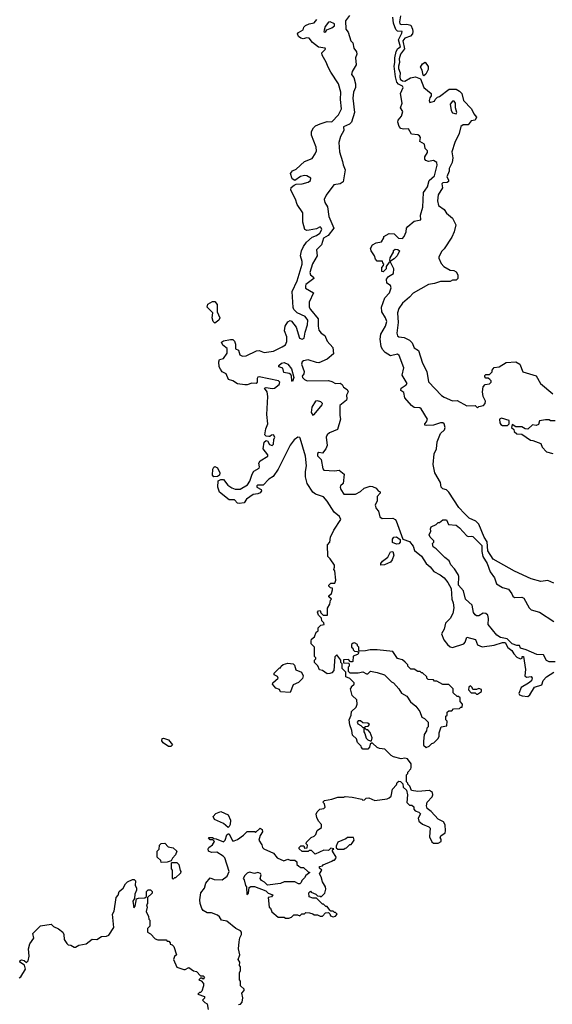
# Model space of a CAD drawing. Extents: x 1861455 to 2058065, y 200073 to 437907.
# Tile 209 of 256: x 1897449 to 1901911, y 309440 to 317693. Entities that reach past the tile are written whole.
import ezdxf

# ---------------------------------------------------------------- set-up
doc = ezdxf.new("R2010")
doc.units = 0

msp = doc.modelspace()

# ---------------------------------------------------------------- linework, layer by layer
at = {"layer": '0CON05XD'}
for points in [[(1899774.6, 315505.4), (1899814.4, 315645), (1899816.5, 315666.5), (1899801.4, 315715), (1899808.6, 315755), (1899826.4, 315793.6), (1899851.4, 315828.6), (1899900, 315870), (1899935, 315884.2), (1899963.3, 315905), (1899979.4, 315935), (1899975, 315948.8), (1899965, 315956), (1899935, 315940.6), (1899875, 315928.1), (1899855, 315926), (1899838.8, 315935), (1899820, 315995), (1899821.2, 316075), (1899773, 316143), (1899760.3, 316190.3), (1899721.2, 316265), (1899723.9, 316286.1), (1899747.5, 316305), (1899765.6, 316314.4), (1899815, 316318), (1899865, 316331.2), (1899886, 316345), (1899886.7, 316365), (1899855, 316384.3), (1899835, 316387.5), (1899800.9, 316379.1), (1899755, 316346.7), (1899730.8, 316360.8), (1899718.8, 316405), (1899734.1, 316425.9), (1899765, 316440), (1899835, 316504.3), (1899900.3, 316529.7), (1899925, 316568.8), (1899934.2, 316595), (1899931.4, 316625), (1899894, 316725), (1899893.1, 316756.9), (1899911.7, 316788.3), (1899927.7, 316802.3), (1899965, 316821.2), (1900025, 316839.2), (1900065, 316838), (1900119.2, 316895), (1900143.9, 316946.1), (1900138, 317025), (1900140.8, 317085), (1900120, 317155), (1900054.5, 317254.5), (1900032, 317295), (1900017.7, 317337.7), (1899982.5, 317395), (1899980, 317415), (1900010, 317445), (1900007.5, 317455), (1899951.7, 317461.7), (1899902.2, 317502.2), (1899875, 317538.8), (1899855, 317541.4), (1899825, 317534.2), (1899805, 317538.8), (1899785, 317552.5), (1899776.7, 317575), (1899785, 317586.7), (1899823, 317607), (1899829.3, 317630.7), (1899842.5, 317645), (1899875, 317660), (1899915, 317667.5), (1899937.5, 317695)], [(1900212.3, 317727.7), (1900177.5, 317685), (1900182.5, 317615), (1900200, 317590), (1900224.3, 317515), (1900240.7, 317500.7), (1900248.8, 317455), (1900270, 317425), (1900272.9, 317405), (1900262.7, 317375), (1900268.6, 317315), (1900235, 317260), (1900228.8, 317235), (1900248.5, 317208.5), (1900263.3, 317155), (1900261.1, 317125), (1900244.4, 317085), (1900240, 317035), (1900253.3, 316915), (1900230, 316835), (1900211.1, 316818.9), (1900162.5, 316795), (1900163.8, 316765), (1900137.5, 316715), (1900122, 316665), (1900128.6, 316585), (1900154.2, 316505), (1900157.7, 316477.7), (1900175.7, 316435), (1900160, 316335), (1900135, 316318.8), (1900080.7, 316309.3), (1900017.7, 316222.3), (1899998.8, 316185), (1900005, 316160), (1900027.5, 316125), (1900038.1, 316045), (1900079.4, 315945), (1900033.3, 315885), (1899995, 315862.9), (1899976.2, 315805), (1899936.2, 315765), (1899940.6, 315715), (1899902.7, 315647.3), (1899879.1, 315575), (1899885, 315553.8), (1899910, 315535), (1899912.5, 315525), (1899847.5, 315475), (1899843, 315463), (1899843.6, 315443.6), (1899910, 315405), (1899873.4, 315326.6), (1899874.6, 315284.6), (1899884.3, 315265), (1899950.8, 315185), (1899948.2, 315125), (1899955, 315090), (1899974.3, 315065), (1900004, 315045), (1900025, 314998.6), (1900072.9, 314945), (1900078.1, 314891.9), (1900025, 314847.1), (1899955, 314818.1), (1899935, 314819.4), (1899865, 314843.1), (1899826.2, 314835), (1899814.3, 314825), (1899810.6, 314805), (1899833.3, 314745), (1899830, 314725), (1899816.7, 314705), (1899818.8, 314695), (1899835, 314676.7), (1899856.4, 314666.4), (1900035, 314668), (1900065, 314661.2), (1900095, 314644), (1900135, 314646.4), (1900150.8, 314635), (1900162.2, 314612.2), (1900192.4, 314592.4), (1900199.6, 314575), (1900186.2, 314545), (1900191.1, 314515), (1900186.6, 314505), (1900131.3, 314458.7), (1900131.4, 314375), (1900137.5, 314345), (1900111.4, 314258.6), (1900045, 314230.4), (1900024.3, 314215), (1900017.5, 314195), (1900024, 314125), (1900014.3, 314095), (1899985, 314060.8), (1899955, 314065.7), (1899943, 314057), (1899945, 314038.8), (1899975, 314008), (1899988.5, 313928.5), (1899996.5, 313916.5), (1900085, 313912.1), (1900125, 313917.8), (1900166.8, 313885), (1900158.5, 313805), (1900136, 313785), (1900134, 313775), (1900139.2, 313755), (1900165.7, 313715.7), (1900263.2, 313716.8), (1900305, 313738.8), (1900335, 313765.8), (1900385, 313783.8), (1900405, 313781.2), (1900435, 313766.2), (1900453.6, 313743.6), (1900470, 313735), (1900470, 313725), (1900444.1, 313695.9), (1900445, 313660), (1900426.7, 313625), (1900436.4, 313596.4), (1900456, 313575), (1900466.7, 313525), (1900485, 313513.8), (1900575, 313516.2), (1900593.3, 313505), (1900603.9, 313493.9), (1900658.3, 313338.3), (1900715, 313320), (1900745, 313280), (1900757.5, 313245), (1900815, 313196), (1900855, 313134.3), (1900888, 313108), (1900918.3, 313068.3), (1900970.7, 313040.7), (1901004.3, 313015), (1901037.1, 312977.1), (1901063.8, 312925), (1901070.5, 312835), (1901081.4, 312805), (1901086.2, 312765), (1901078, 312715), (1901056, 312675), (1901016, 312635), (1901004, 312585), (1900982, 312545), (1901002.5, 312495), (1901032, 312455), (1901055, 312436.2), (1901075, 312430), (1901168.7, 312461.3), (1901180.8, 312475), (1901195, 312517.5), (1901267.3, 312497.3), (1901285, 312453.3), (1901325, 312435.8), (1901425, 312450.8), (1901495, 312473.8), (1901515, 312472.5), (1901540, 312430), (1901572.5, 312405), (1901587.9, 312377.9), (1901615, 312350.6), (1901645, 312336.2), (1901657.5, 312342.5), (1901657.5, 312355), (1901670, 312355), (1901685.4, 312245.4), (1901680.8, 312195), (1901695, 312181.2), (1901735, 312186.7), (1901743.3, 312175), (1901737.5, 312152.5), (1901712.5, 312132.5), (1901650, 312095), (1901631.2, 312045), (1901636.7, 312035), (1901660, 312025), (1901705, 312019.4), (1901724.2, 312035), (1901761, 312099), (1901822.6, 312117.4), (1901834.5, 312155), (1901862.2, 312185), (1901923.8, 312225)], [(1900005, 317588.8), (1900015, 317593.3), (1900022.7, 317607.3), (1900065, 317626.2), (1900085, 317642), (1900085, 317658.8), (1900050, 317675), (1900035, 317672.5), (1900008.8, 317635), (1899998.8, 317605), (1899996.7, 317595), (1900005, 317588.8)], [(1900649.3, 317580.7), (1900653.3, 317595), (1900615, 317598.2), (1900600.5, 317610.5), (1900582.1, 317665), (1900575, 317713.8)], [(1900638.1, 317725), (1900631.2, 317675), (1900635, 317657.5), (1900645, 317652.5), (1900692.5, 317655), (1900727.2, 317647.2), (1900741.2, 317615), (1900742.5, 317595), (1900738.6, 317575), (1900724.5, 317555), (1900675, 317537.1), (1900659.7, 317515), (1900672.3, 317447.7), (1900638.2, 317405), (1900627.3, 317365), (1900629.7, 317335), (1900622.4, 317305), (1900623.9, 317283.9), (1900637.9, 317247.9), (1900632.7, 317215), (1900637.1, 317195), (1900655, 317181.3), (1900675, 317178.2), (1900722.7, 317207.2), (1900765.4, 317215.4), (1900808.3, 317198.3), (1900835, 317123.8), (1900896.2, 317075), (1900896.7, 317055), (1900885, 317037.5), (1900880, 317015), (1900885, 317000), (1900925, 317010), (1900930, 317025), (1900950, 317045), (1900965, 317050), (1901048.3, 317111.7), (1901105, 317110), (1901135, 317093.3), (1901153.6, 317073.6), (1901166.7, 317015), (1901233.3, 316945), (1901253.3, 316905), (1901277.5, 316875), (1901265, 316850), (1901232.5, 316845), (1901205, 316813.3), (1901165, 316811.2), (1901145, 316798.8), (1901131.7, 316738.3), (1901093.9, 316663.9)], [(1901925, 312970), (1901875, 312992.5), (1901815, 312983.3), (1901735, 313006.2), (1901595, 313071.4), (1901415, 313171.3), (1901371, 313241), (1901365, 313315.8), (1901339.2, 313355), (1901294.4, 313465), (1901270.2, 313490.2), (1901215, 313515.6), (1901175, 313554.4), (1901128.9, 313605), (1901045, 313733.8), (1901025, 313752), (1900995, 313760.8), (1900981.1, 313775), (1900974, 313815), (1900927.1, 313895), (1900914.2, 313965), (1900920.5, 314055), (1900942, 314095), (1900946.7, 314155), (1900973.8, 314225), (1901008.8, 314255), (1901014, 314275), (1901006, 314305), (1900995, 314314), (1900975, 314315.6), (1900915, 314294.4), (1900855, 314290.8), (1900842.9, 314295), (1900842, 314305), (1900858.2, 314321.8), (1900865.6, 314345.6), (1900812.6, 314432.6), (1900800.9, 314440.9), (1900755, 314444.1), (1900730.6, 314460.6), (1900674.5, 314525), (1900667.3, 314567.3), (1900641.2, 314585), (1900644, 314605), (1900687.6, 314632.4), (1900694.4, 314645), (1900653.9, 314715), (1900666.1, 314775), (1900628.9, 314878.9), (1900615, 314889.4), (1900554.5, 314874.5), (1900510, 314905), (1900488.5, 314928.5), (1900476.2, 314955), (1900468.4, 315015), (1900473.9, 315056.1), (1900514.4, 315125), (1900523.5, 315165), (1900515, 315194), (1900484.3, 315245), (1900478.9, 315285), (1900508.6, 315361.4), (1900546.7, 315405), (1900562.5, 315445), (1900556.7, 315465), (1900523.8, 315485), (1900521.1, 315518.9), (1900539.2, 315540.8), (1900580, 315565), (1900582.5, 315605), (1900555, 315660), (1900545, 315660), (1900520, 315625), (1900520, 315605), (1900495, 315580), (1900481.7, 315581.7), (1900482.5, 315615), (1900498.3, 315631.7), (1900500, 315645), (1900490, 315655), (1900488.3, 315668.3), (1900445, 315670), (1900430, 315685), (1900422.5, 315715), (1900393.8, 315755), (1900388.8, 315775), (1900405, 315806), (1900435, 315822), (1900479.3, 315830.7), (1900500, 315865), (1900500, 315875), (1900545, 315902.5), (1900585, 315897.5), (1900623, 315863), (1900655, 315860), (1900670, 315875), (1900686.1, 315913.9), (1900690, 315945), (1900700.3, 315959.7), (1900755, 316004.4), (1900810, 316015), (1900808.2, 316055), (1900827.3, 316122.7), (1900832, 316245), (1900845, 316263.3), (1900865, 316291.2), (1900879.2, 316345), (1900924.3, 316385.7), (1900945.6, 316475), (1900942.9, 316495), (1900915, 316513.1), (1900875, 316505.3), (1900852.3, 316512.3), (1900843.9, 316525), (1900842, 316545), (1900865, 316579.2), (1900865.4, 316595), (1900844.7, 316614.7), (1900839.4, 316649.4), (1900801.7, 316671.7), (1900806, 316705), (1900799.6, 316719.6), (1900785, 316727.8), (1900732.9, 316732.9), (1900705, 316778.1), (1900665, 316775.3), (1900642.7, 316782.7), (1900627.8, 316797.8), (1900616.7, 316835), (1900620, 316850), (1900646.5, 316885), (1900657.7, 316925), (1900640.6, 316955), (1900652.2, 316995), (1900640, 317075), (1900662, 317125), (1900655.7, 317135), (1900622.1, 317152.1), (1900609.2, 317169.2), (1900596.1, 317215), (1900585.3, 317305), (1900593.1, 317335), (1900590.8, 317375), (1900603.2, 317426.8), (1900617.8, 317452.2), (1900639.5, 317465), (1900623.8, 317525), (1900649.3, 317580.7)], [(1900835, 317222.5), (1900828.3, 317228.3), (1900821.2, 317271.2), (1900808, 317295), (1900825, 317322.5), (1900845, 317337.5), (1900871.7, 317301.7), (1900872.5, 317275), (1900853, 317237), (1900835, 317222.5)], [(1901105, 316904), (1901111.2, 316915), (1901099.2, 316955), (1901101.4, 316995), (1901089.7, 317009.7), (1901075, 317010.8), (1901055.7, 316984.3), (1901063.5, 316933.5), (1901075, 316913.3), (1901105, 316904)], [(1901093.9, 316663.9), (1901070, 316585), (1901077.1, 316535), (1901073.1, 316496.9), (1901046.7, 316445), (1901046, 316424), (1901027.5, 316375), (1901041.7, 316351.7), (1901041.7, 316338.3), (1901031.7, 316328.3), (1900995, 316326), (1900985, 316317.5), (1900992.5, 316285), (1900955.8, 316225), (1900948, 316175), (1900956.7, 316135), (1901005, 316102.5), (1901025, 316072.5), (1901075, 316030), (1901102.5, 315975), (1901090, 315915), (1901068.3, 315871.7), (1901005, 315772.5), (1900986.4, 315753.6), (1900960, 315705), (1900960, 315695), (1900979.3, 315649.3), (1901002.5, 315625), (1901055, 315593.3), (1901085, 315592.5), (1901105, 315580), (1901120, 315555), (1901120, 315525), (1901105, 315510), (1901075, 315510), (1901055, 315500), (1900975, 315500), (1900925, 315481.2), (1900875, 315473.3), (1900745, 315402.5), (1900715, 315367.5), (1900655, 315316.7), (1900625, 315272.5), (1900614, 315235), (1900619.4, 315155), (1900610, 315065), (1900614.2, 315044.2), (1900625, 315033.8), (1900669.2, 315029.2), (1900716.1, 315006.1), (1900736.1, 314986.1), (1900753.6, 314943.6), (1900791.2, 314921.2), (1900824, 314815), (1900861.2, 314745), (1900875, 314657.5), (1900983.6, 314543.6), (1901005, 314530), (1901075, 314497.5), (1901115, 314502.5), (1901195, 314457.5), (1901265, 314460), (1901285, 314440), (1901295, 314450), (1901335, 314460), (1901350, 314475), (1901352.5, 314495), (1901332.5, 314535), (1901327.5, 314575), (1901332.5, 314615), (1901350, 314635), (1901385, 314640), (1901400, 314655), (1901400, 314665), (1901388.3, 314678.3), (1901375, 314690), (1901355, 314690), (1901345, 314700), (1901345, 314710), (1901355, 314720), (1901385, 314720), (1901407, 314743), (1901407.5, 314755), (1901423, 314777), (1901467, 314783), (1901525, 314820), (1901605, 314826.7), (1901640, 314805), (1901665, 314742.5), (1901775, 314707.5), (1901812.5, 314645), (1901916.4, 314556.4)], [(1900555, 315670), (1900550, 315675), (1900553, 315697), (1900580, 315745), (1900581.7, 315758.3), (1900595, 315770), (1900618.3, 315768.3), (1900630, 315755), (1900612.5, 315715), (1900585, 315687.5), (1900555, 315670)], [(1899418.3, 310888.3), (1899425, 310880), (1899463.6, 310916.4), (1899480, 310905), (1899482.5, 310885), (1899462.5, 310855), (1899452.5, 310815), (1899476.7, 310776.7), (1899482.5, 310755), (1899493.9, 310743.9), (1899575, 310707.5), (1899605, 310667.5), (1899663, 310643), (1899695, 310657.5), (1899715, 310650), (1899755, 310650), (1899770, 310635), (1899771.7, 310611.7), (1899787, 310597), (1899805, 310587.5), (1899827, 310587), (1899865, 310550), (1899880, 310545), (1899845, 310520), (1899835, 310500), (1899811.7, 310478.3), (1899808.3, 310461.7), (1899795, 310450), (1899785, 310450), (1899755, 310467.5), (1899665, 310466.7), (1899635, 310452.5), (1899525, 310440), (1899500, 310465), (1899475, 310477.5), (1899464, 310494), (1899472, 310525), (1899466.9, 310536.9), (1899445, 310544), (1899415, 310537.5), (1899373, 310547), (1899355, 310540), (1899335, 310520), (1899322.5, 310495), (1899330, 310485), (1899340, 310435), (1899350, 310425), (1899351.7, 310361.7), (1899367, 310373), (1899371.7, 310418.3), (1899385, 310427.5), (1899415, 310427.5), (1899511.7, 310391.7), (1899531.7, 310371.7), (1899568.3, 310358.3), (1899558.3, 310341.7), (1899530, 310335), (1899540, 310255), (1899550, 310245), (1899560, 310215), (1899615, 310170), (1899665, 310170), (1899675, 310162.5), (1899705, 310162.5), (1899725, 310170), (1899745, 310190), (1899775, 310190), (1899795, 310182.5), (1899811.7, 310198.3), (1899835, 310200), (1899845, 310210), (1899877, 310207), (1899905, 310200), (1899915, 310190), (1899945, 310190), (1899965, 310180), (1899985, 310180), (1900011.7, 310208.3), (1900035, 310210), (1900048.3, 310198.3), (1900051.7, 310181.7), (1900075, 310172.5), (1900095, 310180), (1900110, 310195), (1900095, 310210), (1900085, 310210), (1900075, 310220), (1900055, 310220), (1900048.3, 310228.3), (1900025, 310260), (1900015, 310260), (1899995, 310280), (1899985, 310280), (1899935, 310330), (1899905, 310330), (1899875, 310340), (1899870, 310375), (1899885, 310390), (1899891.7, 310381.7), (1899930, 310365), (1899945, 310350), (1899967, 310347), (1899975, 310340), (1900005, 310373.3), (1900014, 310405), (1900010, 310425), (1899985.7, 310465.7), (1899975, 310510), (1899960, 310535), (1899980, 310565), (1899961.7, 310581.7), (1899960, 310595), (1899985, 310600), (1899991.7, 310608.3), (1900065, 310640), (1900075, 310650), (1900085, 310650), (1900098.3, 310661.7), (1900100, 310675), (1900070, 310725), (1900070, 310735), (1900080, 310745), (1900055, 310750), (1900035, 310730), (1899998.3, 310731.7), (1899925, 310700), (1899895, 310730), (1899875, 310730), (1899865, 310720), (1899815, 310720), (1899790, 310745), (1899790, 310755), (1899805, 310770), (1899828.3, 310768.3), (1899835, 310750), (1899858.3, 310751.7), (1899860, 310775), (1899850, 310785), (1899851.7, 310798.3), (1899891.7, 310838.3), (1899915, 310850), (1899930, 310865), (1899941.7, 310898.3), (1899977, 310923), (1899977, 310947), (1899952.5, 310975), (1899937.5, 311005), (1899933.3, 311035), (1899940, 311055), (1899963, 311077), (1899997, 311083), (1900008.3, 311091.7), (1900001.7, 311121.7), (1899990, 311135), (1900001.7, 311148.3), (1900065, 311160), (1900115, 311177.5), (1900165, 311177.5), (1900175, 311182.5), (1900235, 311177.5), (1900315, 311160), (1900325, 311152.5), (1900337, 311153), (1900353, 311167), (1900375, 311170), (1900425, 311147.5), (1900527, 311163), (1900545, 311170), (1900560, 311185), (1900572.5, 311245), (1900605, 311280), (1900611.7, 311298.3), (1900625, 311310), (1900638.3, 311308.3), (1900658.3, 311288.3), (1900661.7, 311261.7), (1900690, 311235), (1900697.5, 311195), (1900693, 311133), (1900715, 311110), (1900735, 311110), (1900750, 311095), (1900750, 311075), (1900761.7, 311061.7), (1900791.7, 311051.7), (1900808.3, 311038.3), (1900788.3, 311001.7), (1900792.5, 310975), (1900825, 310950), (1900877, 310927), (1900887, 310917), (1900882.5, 310845), (1900901.7, 310801.7), (1900915, 310790), (1900955, 310790), (1900980, 310805), (1900980, 310825), (1900972.5, 310835), (1900978.3, 310851.7), (1901013, 310877), (1901017.5, 310895), (1901012.5, 310945), (1900999.3, 310969.3), (1900953.6, 310993.6), (1900896.4, 311056.4), (1900863, 311083), (1900857.5, 311105), (1900862.5, 311135), (1900905, 311180), (1900910, 311195), (1900906.7, 311215), (1900883, 311233), (1900785, 311223.3), (1900731.7, 311231.7), (1900718.3, 311268.3), (1900700, 311285), (1900700, 311295), (1900690, 311305), (1900690, 311365), (1900700, 311375), (1900700, 311385), (1900727, 311413), (1900730, 311425), (1900730, 311455), (1900698.3, 311498.3), (1900675, 311502.5), (1900645, 311496.7), (1900580, 311515), (1900560, 311525), (1900508.3, 311578.3), (1900463.3, 311583.3), (1900443.6, 311593.6), (1900405, 311630), (1900395, 311630), (1900385, 311620), (1900380, 311595), (1900365, 311580), (1900325, 311580), (1900311.7, 311591.7), (1900310, 311605), (1900280, 311635), (1900270, 311665), (1900237.5, 311695), (1900232.5, 311735), (1900213.6, 311783.6), (1900210, 311825), (1900227, 311863), (1900230, 311895), (1900268.3, 311931.7), (1900277.5, 311955), (1900272.5, 311992.5), (1900235, 312030), (1900220, 312085), (1900230, 312095), (1900230, 312105), (1900250, 312125), (1900250, 312135), (1900215, 312170), (1900180, 312185), (1900180, 312225), (1900150, 312255), (1900150, 312295), (1900140, 312305), (1900140, 312325), (1900105, 312370), (1900088.3, 312351.7), (1900081.7, 312238.3), (1900065, 312220), (1900047, 312213), (1900025, 312210), (1899987, 312237), (1899960, 312245), (1899947, 312277), (1899920, 312305), (1899920, 312325), (1899930, 312335), (1899930, 312345), (1899920, 312355), (1899920, 312435), (1899891.7, 312461.7), (1899890, 312485), (1899895, 312500), (1899918.3, 312521.7), (1899931.7, 312558.3), (1899948.3, 312571.7), (1899950, 312595), (1899971.7, 312618.3), (1900000, 312625), (1899998.3, 312638.3), (1899980, 312655), (1899978.3, 312678.3), (1899951.7, 312701.7), (1899943, 312727), (1899951.7, 312738.3), (1899965, 312740), (1899971.7, 312721.7), (1899991.7, 312701.7), (1900028.3, 312701.7), (1900028.3, 312761.7), (1900047, 312793), (1900052.5, 312827.5), (1900060, 312835), (1900040, 312855), (1900040, 312865), (1900060, 312885), (1900070, 312915), (1900068.3, 312928.3), (1900051.7, 312931.7), (1900040, 312945), (1900040, 312955), (1900055, 312970), (1900088.3, 312971.7), (1900097.5, 312995), (1900090, 313075), (1900080, 313085), (1900087.5, 313105), (1900085, 313120), (1900050, 313175), (1900030, 313195), (1900028.3, 313291.7), (1900047.5, 313315), (1900052.5, 313355), (1900080, 313415), (1900140, 313505), (1900129.5, 313529.5), (1900084.4, 313564.4), (1900025, 313657.5), (1899993, 313693), (1899926.7, 313716.7), (1899905, 313732.5), (1899856.7, 313805), (1899842.3, 313862.3), (1899842.5, 313905), (1899850.8, 313955), (1899844.4, 314035), (1899800, 314185), (1899795, 314192.5), (1899780, 314195), (1899748.3, 314171.7), (1899714.2, 314125.8), (1899613.3, 313925), (1899572.5, 313865), (1899535, 313842.5), (1899487.5, 313792.5), (1899445, 313792.5), (1899435, 313786.2), (1899435, 313774), (1899471.2, 313755), (1899473.8, 313745), (1899462.9, 313727.1), (1899445, 313718.6), (1899405, 313712.9), (1899350, 313675), (1899330, 313645), (1899287, 313637), (1899275, 313640), (1899247.7, 313667.7), (1899205, 313668.8), (1899123.4, 313733.4), (1899110, 313775), (1899113, 313827), (1899135, 313840), (1899155, 313838.1), (1899192.4, 313792.4), (1899225, 313769.2), (1899255, 313757.1), (1899295, 313757.5), (1899358, 313795), (1899377.1, 313825), (1899395.6, 313884.4), (1899410.5, 313909.5), (1899455, 313933.1), (1899459.1, 313945), (1899453.3, 313976.7), (1899463.2, 313996.8), (1899527.8, 314035), (1899526.4, 314045), (1899490, 314095), (1899498.3, 314151.7), (1899515, 314167.5), (1899525, 314162.5), (1899541.7, 314131.7), (1899565, 314123.9), (1899574.5, 314135), (1899576.8, 314173.2), (1899585.5, 314195), (1899575, 314212.5), (1899558, 314212), (1899545, 314200), (1899535, 314200), (1899513, 314203), (1899502.5, 314215), (1899510, 314265), (1899528.8, 314305), (1899519.2, 314385), (1899528.8, 314535), (1899522.5, 314575), (1899500, 314605), (1899515, 314610), (1899565, 314602), (1899585, 314604.4), (1899621.9, 314635), (1899628.1, 314655), (1899616.6, 314666.6), (1899455, 314700), (1899445, 314696.2), (1899438.8, 314685), (1899437.5, 314655), (1899430, 314645), (1899395, 314646.7), (1899355, 314632.5), (1899335, 314632.5), (1899275, 314642.5), (1899235, 314666.7), (1899197.5, 314677.5), (1899179.5, 314725), (1899145, 314742.5), (1899131.2, 314765), (1899121.2, 314785), (1899116.2, 314825), (1899123.3, 314845), (1899156, 314854), (1899187.3, 314897.3), (1899186.1, 314936.1), (1899152, 314965), (1899138.3, 314991.7), (1899155, 315002.5), (1899215, 315012.5), (1899235, 315012.5), (1899249.4, 314999.4), (1899257.8, 314975), (1899255.6, 314935.6), (1899282.8, 314922.8), (1899293.5, 314885), (1899315, 314873.8), (1899345, 314875.6), (1899432, 314918), (1899455, 314919.5), (1899496.2, 314903.8), (1899575, 314914), (1899648.3, 314951.7), (1899675, 314968.8), (1899686.9, 314995), (1899685.6, 315035), (1899666.1, 315085), (1899673.2, 315125), (1899695, 315162), (1899715, 315172.5), (1899725, 315167.5), (1899764.3, 315115), (1899793.6, 315023.6), (1899815, 315014.2), (1899833.3, 315025), (1899840.8, 315075), (1899860.6, 315135), (1899864.3, 315175), (1899841.2, 315205), (1899774.2, 315235), (1899746, 315265), (1899741.2, 315281.2), (1899732.7, 315415), (1899774.6, 315505.4)], [(1899085, 315150), (1899070, 315165), (1899060, 315195), (1899066.7, 315235), (1899020, 315285), (1899025, 315310), (1899065, 315332.5), (1899085, 315330), (1899103.8, 315305), (1899103.6, 315243.6), (1899126.7, 315195), (1899117.5, 315175), (1899085, 315150)], [(1899735, 314660), (1899728.3, 314668.3), (1899726.7, 314706.7), (1899720.5, 314720.5), (1899707.9, 314727.9), (1899661.2, 314735), (1899652.3, 314772.3), (1899620, 314785), (1899620, 314795), (1899642.5, 314815), (1899665, 314820), (1899695, 314806.7), (1899725, 314766.7), (1899745.7, 314695), (1899735, 314660)], [(1899905, 314377.5), (1899915, 314383.3), (1899982.5, 314465), (1899986.7, 314475), (1899970.7, 314490.7), (1899945, 314498.8), (1899927.5, 314495), (1899896.2, 314445), (1899891.2, 314401.2), (1899905, 314377.5)], [(1901535, 314292.5), (1901550, 314305), (1901550, 314335), (1901485, 314352.5), (1901470, 314345), (1901472.5, 314315), (1901480.7, 314300.7), (1901495, 314293.3), (1901535, 314292.5)], [(1901935, 314330), (1901895, 314330), (1901885, 314340), (1901855, 314340), (1901805, 314330), (1901795, 314300), (1901775, 314292.5), (1901745, 314297.5), (1901705, 314260), (1901683, 314263), (1901655, 314280), (1901605, 314280), (1901575, 314300), (1901570, 314275), (1901588.3, 314258.3), (1901591.7, 314241.7), (1901613, 314223), (1901655, 314220), (1901728.3, 314168.3), (1901747, 314167), (1901815, 314140), (1901825, 314110), (1901861.7, 314071.7), (1901917, 314057)], [(1899075, 313862), (1899064.3, 313874.3), (1899068, 313925), (1899075, 313943.3), (1899085, 313948), (1899106.5, 313936.5), (1899126.9, 313895), (1899122.5, 313875), (1899105, 313864.4), (1899075, 313862)], [(1901935, 312310.6), (1901885, 312311.1), (1901863.4, 312323.4), (1901838.7, 312368.7), (1901781.6, 312371.6), (1901691.5, 312411.5), (1901645.8, 312425), (1901637.7, 312447.7), (1901615, 312447.8), (1901575, 312461.3), (1901532.4, 312502.4), (1901476.2, 312515), (1901447.1, 312535), (1901373.9, 312625), (1901377.5, 312675), (1901371.5, 312701.5), (1901355.5, 312715.5), (1901331.2, 312718.8), (1901295, 312695.7), (1901275.8, 312695.8), (1901265.7, 312705.7), (1901252, 312725), (1901240.8, 312785), (1901184, 312835), (1901166.9, 312906.9), (1901126, 312955), (1901129.4, 313025), (1901122.2, 313042.2), (1901090.8, 313090.8), (1901060, 313125), (1901047.7, 313157.7), (1901010, 313185), (1900939.3, 313259.3), (1900912.5, 313275), (1900908.3, 313301.7), (1900920, 313315), (1900920, 313325), (1900887.5, 313355), (1900880, 313375), (1900892.5, 313405), (1900890, 313425), (1900897, 313443), (1900938.3, 313461.7), (1900955, 313480), (1900965, 313480), (1900995, 313500), (1901025, 313500), (1901041.7, 313461.7), (1901105, 313456.7), (1901135, 313433.8), (1901195, 313368), (1901205, 313362.5), (1901235, 313365.7), (1901245, 313361.2), (1901322.2, 313285), (1901319.5, 313235), (1901329.5, 313195), (1901365, 313136.2), (1901391.4, 313065), (1901428, 313015), (1901442.5, 312965), (1901495, 312933.3), (1901545, 312919.2), (1901571.1, 312881.1), (1901581.2, 312861.2), (1901595, 312850), (1901655, 312852), (1901673.3, 312845), (1901718, 312765), (1901735, 312748), (1901805, 312728), (1901925, 312650)], [(1900605, 313296), (1900571.9, 313311.9), (1900571.3, 313338.7), (1900582.7, 313357.3), (1900605, 313360), (1900636.1, 313336.1), (1900636.2, 313315), (1900625, 313300), (1900605, 313296)], [(1900475, 313122.5), (1900473.3, 313135), (1900487.5, 313155), (1900532.9, 313187.1), (1900555, 313233.3), (1900575.8, 313235.8), (1900582.5, 313205), (1900570.8, 313165), (1900555, 313147.5), (1900505, 313123.8), (1900475, 313122.5)], [(1900855, 311592.5), (1900880, 311605), (1900903, 311627), (1900918.3, 311631.7), (1900953, 311667), (1900962.5, 311685), (1900962.5, 311715), (1900980, 311765), (1901027.5, 311775), (1901030, 311815), (1901020, 311825), (1901020, 311855), (1901030, 311865), (1901031.7, 311888.3), (1901045, 311900), (1901068.3, 311901.7), (1901083, 311917), (1901135, 311920), (1901145, 311930), (1901155, 311930), (1901160, 311955), (1901138.3, 311978.3), (1901138.3, 312008.3), (1901125, 312020), (1901115, 312020), (1901081.7, 312051.7), (1901080, 312085), (1901045, 312120), (1900995, 312120), (1900945, 312150), (1900925, 312150), (1900915, 312160), (1900871.7, 312161.7), (1900860, 312175), (1900860, 312185), (1900825, 312220), (1900815, 312220), (1900805, 312230), (1900785, 312230), (1900755, 312250), (1900725, 312250), (1900700, 312275), (1900700, 312285), (1900679.3, 312309.3), (1900655, 312327.5), (1900615, 312340), (1900575, 312397.5), (1900445, 312412.5), (1900385, 312412.5), (1900345, 312402.5), (1900295, 312400), (1900290, 312405), (1900290, 312435), (1900280, 312445), (1900280, 312455), (1900255, 312470), (1900241.7, 312468.3), (1900230, 312455), (1900230, 312435), (1900240, 312425), (1900241.7, 312411.7), (1900255, 312400), (1900278.3, 312398.3), (1900290, 312385), (1900278.3, 312371.7), (1900241.7, 312358.3), (1900240, 312315), (1900235, 312310), (1900221.7, 312311.7), (1900205, 312330), (1900161.7, 312328.3), (1900161.7, 312301.7), (1900205, 312300), (1900210, 312295), (1900210, 312275), (1900200, 312265), (1900201.7, 312231.7), (1900215, 312220), (1900285, 312220), (1900325, 312227.5), (1900355, 312210), (1900365, 312210), (1900388.3, 312231.7), (1900445, 312222.5), (1900505, 312202.5), (1900563.6, 312143.6), (1900580, 312135), (1900626.1, 312086.1), (1900647, 312047), (1900693, 312023), (1900722.5, 311975), (1900768.8, 311938.8), (1900800, 311895), (1900817, 311847), (1900840, 311835), (1900870, 311805), (1900870, 311765), (1900860, 311755), (1900857, 311733), (1900838.3, 311701.7), (1900833, 311643), (1900833, 311613), (1900855, 311592.5)], [(1899715, 312053.3), (1899635, 312060), (1899625, 312080), (1899595, 312090), (1899567.5, 312125), (1899570, 312135), (1899613.3, 312175), (1899607.5, 312187.5), (1899580.7, 312200.7), (1899580, 312215), (1899625, 312260), (1899635, 312260), (1899640, 312275), (1899655, 312290), (1899695, 312300), (1899740, 312295), (1899751.7, 312281.7), (1899763.6, 312243.6), (1899810, 312225), (1899822.5, 312195), (1899818.3, 312171.7), (1899785, 312137.5), (1899740.7, 312119.3), (1899715, 312053.3)], [(1901285, 312040), (1901318.3, 312061.7), (1901318.3, 312078.3), (1901295, 312087.5), (1901275, 312080), (1901245, 312080), (1901240, 312095), (1901225, 312110), (1901211.7, 312098.3), (1901210, 312075), (1901231.7, 312051.7), (1901265, 312050), (1901275, 312040), (1901285, 312040)], [(1900335, 311760), (1900345, 311770), (1900368.3, 311771.7), (1900380, 311785), (1900367, 311797), (1900325, 311800), (1900305, 311817.5), (1900283.6, 311816.4), (1900277.5, 311805), (1900280.7, 311790.7), (1900308.3, 311778.3), (1900325, 311760), (1900335, 311760)], [(1900385, 311647.5), (1900395, 311650), (1900402.5, 311675), (1900385, 311720), (1900365, 311740), (1900355, 311740), (1900345, 311750), (1900331.7, 311748.3), (1900332.5, 311725), (1900341.7, 311711.7), (1900351.7, 311671.7), (1900366.4, 311656.4), (1900385, 311647.5)], [(1898715, 311602.5), (1898695, 311602.5), (1898650.7, 311630.7), (1898638.3, 311648.3), (1898641.7, 311668.3), (1898655, 311670), (1898696.4, 311656.4), (1898730, 311615), (1898715, 311602.5)], [(1899195, 310922.5), (1899157, 310957), (1899080.5, 310990.5), (1899070, 311015), (1899090.7, 311039.3), (1899135, 311057.5), (1899195, 311027.5), (1899214, 310985), (1899211.2, 310948.8), (1899205, 310930), (1899195, 310922.5)], [(1899281.7, 309438.3), (1899298.3, 309441.7), (1899311.7, 309458.3), (1899317.5, 309495), (1899310, 309535), (1899330, 309555), (1899328.3, 309568.3), (1899300, 309595), (1899300, 309635), (1899290, 309645), (1899290, 309705), (1899300, 309725), (1899300, 309755), (1899290, 309765), (1899292.5, 309795), (1899280, 309815), (1899292.5, 309855), (1899283.3, 309905), (1899287.5, 309965), (1899293, 309997), (1899307.5, 310025), (1899307.5, 310045), (1899300, 310055), (1899260, 310075), (1899185, 310137.5), (1899140, 310145), (1899123, 310173), (1899105, 310187.5), (1899055, 310207.5), (1899018.3, 310208.3), (1898987, 310227), (1898973.6, 310243.6), (1898960, 310285), (1898957.5, 310315), (1898967.5, 310375), (1898996.1, 310413.9), (1899007.5, 310455), (1899045, 310500), (1899077, 310487), (1899145, 310482.5), (1899187.5, 310515), (1899202.5, 310555), (1899167, 310667), (1899153, 310683), (1899100, 310715), (1899055, 310712.5), (1899030, 310725), (1899027.5, 310745), (1899033.3, 310755), (1899063, 310777), (1899080, 310805), (1899068.3, 310818.3), (1899045, 310820), (1899030, 310835), (1899035, 310840), (1899065, 310840), (1899075, 310830), (1899095, 310827.5), (1899155, 310802.5), (1899170, 310815), (1899185, 310860), (1899195, 310870), (1899205, 310870), (1899231.7, 310811.7), (1899245, 310810), (1899275, 310822.5), (1899323, 310857), (1899355, 310890), (1899418.3, 310888.3)], [(1900165, 310740), (1900175, 310750), (1900188.3, 310751.7), (1900215, 310780), (1900225, 310780), (1900235, 310790), (1900250, 310815), (1900245, 310840), (1900195, 310840), (1900181.7, 310828.3), (1900115, 310800), (1900100, 310765), (1900101.7, 310751.7), (1900115, 310740), (1900165, 310740)], [(1898635, 310630), (1898630, 310645), (1898600, 310675), (1898600, 310725), (1898618.3, 310741.7), (1898620, 310775), (1898633, 310787), (1898665, 310790), (1898691.7, 310761.7), (1898735, 310752.5), (1898766.2, 310725), (1898755, 310692.5), (1898730, 310665), (1898718.3, 310641.7), (1898685, 310632.5), (1898635, 310630)], [(1898735, 310490), (1898730, 310495), (1898730, 310565), (1898720, 310575), (1898720, 310625), (1898725, 310630), (1898765, 310630), (1898781.7, 310611.7), (1898793, 310563), (1898800, 310555), (1898795, 310540), (1898755, 310500), (1898745, 310500), (1898735, 310490)], [(1897445, 309662.5), (1897459.3, 309670.7), (1897497.5, 309735), (1897488.3, 309768.3), (1897450, 309795), (1897453, 309807), (1897465, 309812.5), (1897487, 309807), (1897505, 309790), (1897520, 309805), (1897527.5, 309845), (1897522.5, 309905), (1897533, 309947), (1897567.5, 309995), (1897560, 310035), (1897621.7, 310098.3), (1897711.7, 310111.7), (1897733, 310093), (1897775, 310072.5), (1897810, 310045), (1897817.5, 310025), (1897820, 309985), (1897845, 309950), (1897855, 309940), (1897877, 309937), (1897905, 309920), (1897915, 309920), (1897943, 309937), (1898005, 309947.5), (1898055, 309987.5), (1898095, 309983.3), (1898135, 310010), (1898175, 310012.5), (1898195, 310020), (1898236.7, 310085), (1898227.5, 310195), (1898239.3, 310220.7), (1898257.5, 310335), (1898272.5, 310355), (1898282.5, 310385), (1898316.4, 310413.6), (1898335, 310450), (1898353, 310467), (1898395, 310487.5), (1898407, 310487), (1898420, 310475), (1898417.5, 310435), (1898427, 310417), (1898427, 310397), (1898413.3, 310365), (1898411.7, 310328.3), (1898397.5, 310305), (1898405, 310250), (1898416.4, 310263.6), (1898426.7, 310323.3), (1898445, 310330), (1898498.3, 310331.7), (1898510, 310345), (1898510, 310385), (1898525, 310400), (1898545, 310400), (1898560, 310385), (1898558.3, 310371.7), (1898520, 310335), (1898520, 310285), (1898512.5, 310275), (1898517.5, 310255), (1898508.3, 310218.3), (1898527, 310177), (1898530, 310155), (1898540, 310145), (1898540, 310095), (1898520, 310075), (1898520, 310045), (1898545, 310030), (1898585, 309990), (1898605, 309980), (1898675, 309980), (1898685, 309970), (1898698.3, 309968.3), (1898710, 309955), (1898710, 309945), (1898725, 309940), (1898740, 309925), (1898762.5, 309855), (1898745, 309840), (1898738, 309815), (1898765, 309752.5), (1898825, 309732.5), (1898835, 309732.5), (1898865, 309750), (1898905, 309720), (1898930, 309715), (1898965, 309680), (1898985, 309680), (1898998.3, 309668.3), (1898985, 309650), (1898975, 309660), (1898965, 309660), (1898950, 309645), (1898968.3, 309638.3), (1898990, 309615), (1898990, 309595), (1898975, 309550), (1898965, 309540), (1898955, 309540), (1898942.5, 309525), (1898997, 309507), (1898997, 309493), (1898980, 309475), (1899000, 309455), (1899020, 309445), (1899028.3, 309398.3)]]:
    msp.add_lwpolyline(points, dxfattribs=at)

doc.saveas('drawing.dxf')
